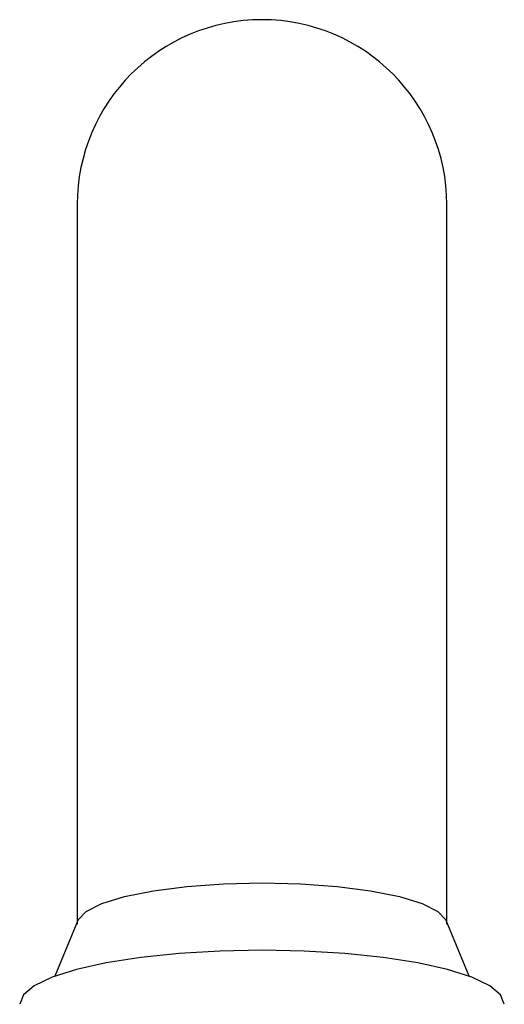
# Model space of a CAD drawing. Header units: millimetres. Extents: x 3670.217 to 3670.375, y 1787.579 to 1787.838.
# Tile 4 of 4: x 3670.284 to 3670.308, y 1787.79 to 1787.838. Entities that reach past the tile are written whole.
import ezdxf

# ---------------------------------------------------------------- set-up
doc = ezdxf.new("R2010")
doc.units = ezdxf.units.MM
doc.layers.add('SANINDUSA', color=3, linetype='Continuous')

msp = doc.modelspace()

# ---------------------------------------------------------------- linework, layer by layer
at = {"layer": 'SANINDUSA'}
for p, q in [((3670.28704, 1787.829002), (3670.28704, 1787.819043)), ((3670.28704, 1787.828991), (3670.28704, 1787.814494)), ((3670.30504, 1787.819043), (3670.30504, 1787.829002)), ((3670.30504, 1787.814494), (3670.30504, 1787.828991)), ((3670.28704, 1787.819043), (3670.28704, 1787.793991)), ((3670.30504, 1787.793991), (3670.30504, 1787.819043)), ((3670.28704, 1787.814494), (3670.28704, 1787.794084)), ((3670.30504, 1787.794084), (3670.30504, 1787.814494)), ((3670.287078, 1787.794177), (3670.285945, 1787.791454)), ((3670.306134, 1787.791454), (3670.305001, 1787.794177))]:
    msp.add_line(p, q, dxfattribs=at)
at = {"layer": 'SANINDUSA', "flags": 128}
for points in [[(3670.287078, 1787.794177), (3670.287089, 1787.794201), (3670.28748, 1787.794611), (3670.288245, 1787.794994), (3670.289351, 1787.795334), (3670.290749, 1787.795614), (3670.292379, 1787.795824), (3670.294168, 1787.795954), (3670.29604, 1787.795997)], [(3670.29604, 1787.795997), (3670.297911, 1787.795954), (3670.2997, 1787.795824), (3670.30133, 1787.795614), (3670.302728, 1787.795334), (3670.303834, 1787.794994), (3670.304599, 1787.794611), (3670.30499, 1787.794201), (3670.305001, 1787.794177)], [(3670.30784, 1787.790092), (3670.30766, 1787.790549), (3670.307128, 1787.790992), (3670.306259, 1787.791407), (3670.305079, 1787.791783), (3670.303624, 1787.792107), (3670.30194, 1787.79237), (3670.300075, 1787.792564), (3670.298089, 1787.792682), (3670.29604, 1787.792722), (3670.29399, 1787.792682), (3670.292004, 1787.792564), (3670.29014, 1787.79237), (3670.288455, 1787.792107), (3670.287, 1787.791783), (3670.28582, 1787.791407), (3670.284951, 1787.790992), (3670.284419, 1787.790549), (3670.28424, 1787.790092), (3670.28424, 1787.790092)]]:
    msp.add_lwpolyline(points, dxfattribs=at)
at = {"layer": 'SANINDUSA'}
msp.add_arc((3670.29604, 1787.829002), 0.009, 0, 180, dxfattribs=at)

doc.saveas('drawing.dxf')
